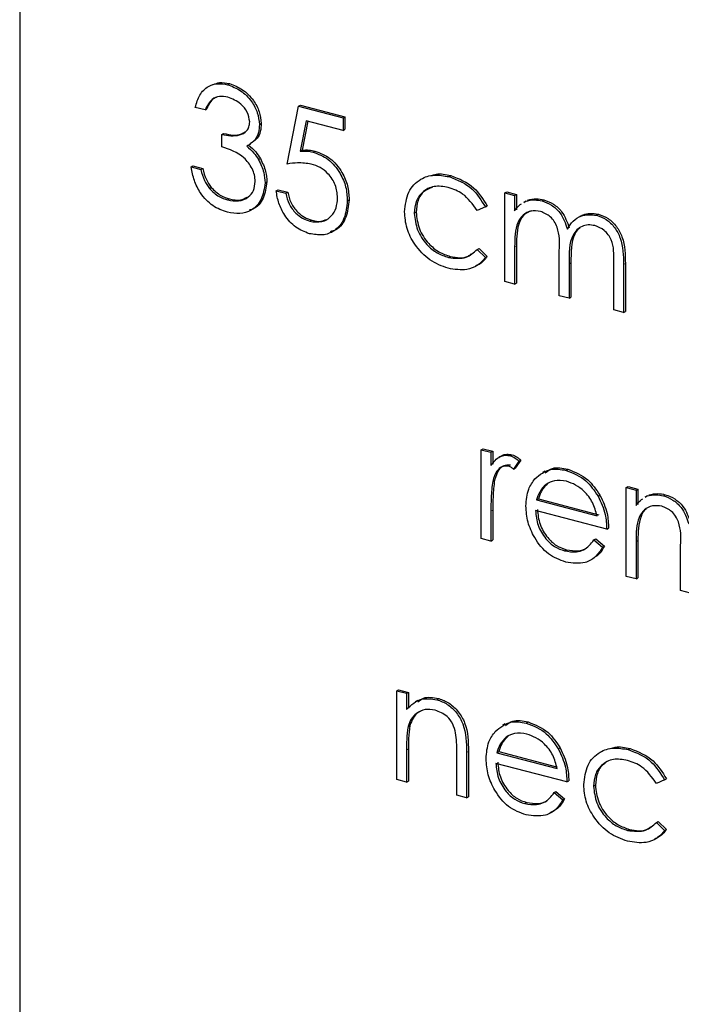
# Model space of a CAD drawing. Header units: millimetres. Extents: x 0 to 2100, y 0 to 1485.
# Tile 33 of 44: x 1700 to 1710, y 1167 to 1182. Entities that reach past the tile are written whole.
import ezdxf

# ---------------------------------------------------------------- set-up
doc = ezdxf.new("R2010")
doc.units = ezdxf.units.MM
doc.header["$LTSCALE"] = 5

msp = doc.modelspace()

# ---------------------------------------------------------------- linework, layer by layer
at = {"color": 7, "linetype": 'Continuous', "lineweight": 25}
for p, q in [((1699.905, 1206.972), (1699.904, 1161.731)), ((1703.066, 1180.583), (1703.094, 1180.599)), ((1702.722, 1180.199), (1702.573, 1180.238)), ((1702.722, 1180.199), (1702.75, 1180.215)), ((1703.973, 1179.376), (1704.143, 1180.255)), ((1704.143, 1180.255), (1704.171, 1180.27)), ((1704.143, 1180.255), (1704.822, 1180.077)), ((1704.171, 1180.27), (1704.85, 1180.093)), ((1704.822, 1180.077), (1704.85, 1180.093)), ((1704.822, 1180.077), (1704.822, 1179.888)), ((1704.85, 1180.093), (1704.85, 1179.904)), ((1703.549, 1179.977), (1703.577, 1179.993)), ((1704.259, 1180.035), (1704.17, 1179.572)), ((1704.283, 1180.029), (1704.198, 1179.588)), ((1704.822, 1179.888), (1704.259, 1180.035)), ((1704.822, 1179.888), (1704.85, 1179.904)), ((1702.976, 1179.825), (1703.005, 1179.841)), ((1702.976, 1179.636), (1702.976, 1179.825)), ((1703.385, 1179.663), (1703.42, 1179.682)), ((1703.535, 1179.443), (1703.563, 1179.459)), ((1704.17, 1179.572), (1704.198, 1179.588)), ((1704.365, 1179.557), (1704.393, 1179.573)), ((1702.51, 1179.331), (1702.538, 1179.347)), ((1702.51, 1179.331), (1702.658, 1179.293)), ((1702.538, 1179.347), (1702.686, 1179.308)), ((1702.658, 1179.293), (1702.686, 1179.308)), ((1706.432, 1179.184), (1706.46, 1179.2)), ((1702.788, 1179.004), (1702.816, 1179.019)), ((1703.634, 1179.089), (1703.662, 1179.105)), ((1703.064, 1178.832), (1703.092, 1178.847)), ((1703.804, 1178.97), (1703.832, 1178.986)), ((1703.804, 1178.97), (1703.952, 1178.931)), ((1703.832, 1178.986), (1703.98, 1178.947)), ((1703.952, 1178.931), (1703.98, 1178.947)), ((1707.282, 1178.938), (1707.31, 1178.954)), ((1707.282, 1178.938), (1707.43, 1178.899)), ((1707.282, 1177.589), (1707.282, 1178.938)), ((1707.31, 1178.954), (1707.458, 1178.915)), ((1707.43, 1178.899), (1707.458, 1178.915)), ((1707.43, 1178.899), (1707.43, 1178.665)), ((1707.458, 1178.915), (1707.458, 1178.681)), ((1704.885, 1178.818), (1704.913, 1178.833)), ((1706.985, 1178.723), (1706.861, 1178.669)), ((1706.985, 1178.723), (1707.013, 1178.739)), ((1707.599, 1178.813), (1707.564, 1178.793)), ((1707.569, 1178.792), (1707.598, 1178.811)), ((1707.847, 1178.814), (1707.875, 1178.83)), ((1705.903, 1178.627), (1705.931, 1178.643)), ((1708.429, 1178.584), (1708.394, 1178.564)), ((1708.675, 1178.598), (1708.703, 1178.614)), ((1704.317, 1178.505), (1704.345, 1178.52)), ((1707.43, 1178.118), (1707.43, 1177.55)), ((1707.458, 1178.134), (1707.458, 1177.566)), ((1706.422, 1177.955), (1706.45, 1177.971)), ((1706.861, 1178.077), (1706.889, 1178.093)), ((1706.861, 1178.077), (1706.985, 1177.954)), ((1706.889, 1178.093), (1707.013, 1177.97)), ((1706.985, 1177.954), (1707.013, 1177.97)), ((1708.109, 1177.373), (1708.109, 1178.059)), ((1708.257, 1177.859), (1708.257, 1177.334)), ((1708.286, 1177.875), (1708.286, 1177.35)), ((1708.936, 1177.157), (1708.936, 1177.889)), ((1709.085, 1177.849), (1709.085, 1177.118)), ((1709.113, 1177.865), (1709.113, 1177.134)), ((1707.43, 1177.55), (1707.282, 1177.589)), ((1707.43, 1177.55), (1707.458, 1177.566)), ((1708.257, 1177.334), (1708.109, 1177.373)), ((1708.257, 1177.334), (1708.286, 1177.35)), ((1709.085, 1177.118), (1708.936, 1177.157)), ((1709.085, 1177.118), (1709.113, 1177.134)), ((1706.921, 1175.031), (1706.949, 1175.047)), ((1706.921, 1175.031), (1707.07, 1174.993)), ((1706.921, 1173.682), (1706.921, 1175.031)), ((1706.949, 1175.047), (1707.098, 1175.008)), ((1707.07, 1174.993), (1707.098, 1175.008)), ((1707.07, 1174.993), (1707.07, 1174.794)), ((1707.098, 1175.008), (1707.098, 1174.81)), ((1707.365, 1174.939), (1707.393, 1174.955)), ((1707.224, 1174.936), (1707.189, 1174.916)), ((1707.494, 1174.859), (1707.412, 1174.737)), ((1707.522, 1174.875), (1707.44, 1174.753)), ((1707.494, 1174.859), (1707.522, 1174.875)), ((1707.412, 1174.737), (1707.44, 1174.753)), ((1707.887, 1174.705), (1707.851, 1174.685)), ((1708.212, 1174.718), (1708.24, 1174.734)), ((1707.096, 1174.553), (1707.124, 1174.569)), ((1707.908, 1174.505), (1707.936, 1174.521)), ((1709.127, 1174.456), (1709.155, 1174.472)), ((1709.127, 1174.456), (1709.275, 1174.417)), ((1709.127, 1173.106), (1709.127, 1174.456)), ((1709.155, 1174.472), (1709.304, 1174.433)), ((1709.275, 1174.417), (1709.304, 1174.433)), ((1709.275, 1174.417), (1709.275, 1174.182)), ((1709.304, 1174.433), (1709.304, 1174.198)), ((1707.764, 1174.267), (1707.792, 1174.283)), ((1707.764, 1174.267), (1708.682, 1174.027)), ((1707.792, 1174.283), (1708.71, 1174.043)), ((1708.698, 1174.326), (1708.727, 1174.341)), ((1709.444, 1174.33), (1709.409, 1174.31)), ((1709.414, 1174.31), (1709.443, 1174.328)), ((1709.692, 1174.332), (1709.72, 1174.348)), ((1707.07, 1174.097), (1707.07, 1173.643)), ((1707.098, 1174.113), (1707.098, 1173.659)), ((1708.83, 1173.823), (1707.748, 1174.105)), ((1708.83, 1173.823), (1708.858, 1173.839)), ((1707.07, 1173.643), (1706.921, 1173.682)), ((1707.07, 1173.643), (1707.098, 1173.659)), ((1708.635, 1173.661), (1708.663, 1173.677)), ((1708.635, 1173.661), (1708.766, 1173.549)), ((1708.663, 1173.677), (1708.794, 1173.565)), ((1709.275, 1173.635), (1709.275, 1173.067)), ((1709.304, 1173.651), (1709.304, 1173.083)), ((1708.189, 1173.493), (1708.218, 1173.509)), ((1708.766, 1173.549), (1708.794, 1173.565)), ((1709.954, 1172.89), (1709.954, 1173.577)), ((1709.275, 1173.067), (1709.127, 1173.106)), ((1709.275, 1173.067), (1709.304, 1173.083)), ((1710.103, 1172.852), (1709.954, 1172.89)), ((1705.638, 1171.365), (1705.666, 1171.381)), ((1705.638, 1171.365), (1705.786, 1171.327)), ((1705.638, 1170.016), (1705.638, 1171.365)), ((1705.666, 1171.381), (1705.815, 1171.342)), ((1705.786, 1171.327), (1705.815, 1171.342)), ((1705.786, 1171.327), (1705.786, 1171.083)), ((1705.815, 1171.342), (1705.815, 1171.099)), ((1705.951, 1171.217), (1705.916, 1171.197)), ((1706.246, 1171.23), (1706.275, 1171.246)), ((1705.809, 1170.821), (1705.837, 1170.837)), ((1707.282, 1170.862), (1707.247, 1170.842)), ((1707.607, 1170.875), (1707.635, 1170.891)), ((1707.303, 1170.662), (1707.331, 1170.678)), ((1705.786, 1170.465), (1705.786, 1169.977)), ((1705.815, 1170.481), (1705.815, 1169.993)), ((1708.094, 1170.482), (1708.122, 1170.498)), ((1709.157, 1170.471), (1709.185, 1170.487)), ((1706.55, 1169.778), (1706.55, 1170.413)), ((1706.698, 1170.428), (1706.698, 1169.739)), ((1706.727, 1170.444), (1706.727, 1169.755)), ((1707.159, 1170.424), (1707.188, 1170.44)), ((1707.159, 1170.424), (1708.077, 1170.184)), ((1707.188, 1170.44), (1708.068, 1170.21)), ((1708.225, 1169.98), (1707.144, 1170.262)), ((1705.786, 1169.977), (1705.638, 1170.016)), ((1709.71, 1170.01), (1709.738, 1170.026)), ((1705.786, 1169.977), (1705.815, 1169.993)), ((1708.225, 1169.98), (1708.254, 1169.996)), ((1708.628, 1169.914), (1708.657, 1169.93)), ((1709.71, 1170.01), (1709.586, 1169.956)), ((1706.698, 1169.739), (1706.55, 1169.778)), ((1706.698, 1169.739), (1706.727, 1169.755)), ((1708.03, 1169.818), (1708.058, 1169.834)), ((1708.03, 1169.818), (1708.162, 1169.706)), ((1708.058, 1169.834), (1708.19, 1169.722)), ((1708.162, 1169.706), (1708.19, 1169.722)), ((1707.585, 1169.65), (1707.613, 1169.666)), ((1709.586, 1169.364), (1709.614, 1169.38)), ((1709.586, 1169.364), (1709.71, 1169.241)), ((1709.614, 1169.38), (1709.738, 1169.257)), ((1709.147, 1169.242), (1709.175, 1169.258)), ((1709.71, 1169.241), (1709.738, 1169.257))]:
    msp.add_line(p, q, dxfattribs=at)
at = {"color": 8, "linetype": 'Continuous', "lineweight": 18}
for p, q in [((1707.43, 1178.118), (1707.458, 1178.134)), ((1708.257, 1177.859), (1708.286, 1177.875)), ((1709.085, 1177.849), (1709.113, 1177.865)), ((1707.07, 1174.097), (1707.098, 1174.113)), ((1709.275, 1173.635), (1709.304, 1173.651)), ((1705.786, 1170.465), (1705.815, 1170.481)), ((1706.698, 1170.428), (1706.727, 1170.444))]:
    msp.add_line(p, q, dxfattribs=at)
at = {"color": 7, "linetype": 'Continuous', "lineweight": 25}
for points, knots in [([(1702.573, 1180.238), (1702.593, 1180.304), (1702.631, 1180.436), (1702.757, 1180.56), (1702.91, 1180.61), (1703.014, 1180.592), (1703.066, 1180.583)], [0, 0, 0, 0, 0.280288, 0.55968, 0.779747, 1, 1, 1, 1]), ([(1702.85, 1180.586), (1702.879, 1180.598), (1702.954, 1180.627), (1703.041, 1180.61), (1703.094, 1180.599)], [0, 0, 0, 0, 0.39724, 1, 1, 1, 1]), ([(1703.066, 1180.583), (1703.133, 1180.557), (1703.267, 1180.506), (1703.427, 1180.346), (1703.529, 1180.158), (1703.542, 1180.038), (1703.549, 1179.977)], [0, 0, 0, 0, 0.280085, 0.559868, 0.780099, 1, 1, 1, 1]), ([(1703.094, 1180.599), (1703.161, 1180.573), (1703.295, 1180.522), (1703.455, 1180.362), (1703.557, 1180.174), (1703.57, 1180.053), (1703.577, 1179.993)], [0, 0, 0, 0, 0.280085, 0.559868, 0.780099, 1, 1, 1, 1]), ([(1703.068, 1180.393), (1703.025, 1180.4), (1702.939, 1180.415), (1702.802, 1180.359), (1702.752, 1180.26), (1702.722, 1180.199)], [0, 0, 0, 0, 0.280636, 0.560364, 1, 1, 1, 1]), ([(1702.889, 1180.387), (1702.879, 1180.383), (1702.81, 1180.358), (1702.778, 1180.281), (1702.75, 1180.215)], [0, 0, 0, 0, 0.1464685, 1, 1, 1, 1]), ([(1703.401, 1180.017), (1703.392, 1180.067), (1703.375, 1180.169), (1703.249, 1180.321), (1703.136, 1180.366), (1703.068, 1180.393)], [0, 0, 0, 0, 0.278859, 0.560074, 1, 1, 1, 1]), ([(1702.976, 1179.825), (1703.07, 1179.81), (1703.21, 1179.788), (1703.347, 1179.861), (1703.394, 1179.94), (1703.398, 1179.991), (1703.401, 1180.017)], [0, 0, 0, 0, 0.499418, 0.749016, 0.874544, 1, 1, 1, 1]), ([(1703.549, 1179.977), (1703.546, 1179.935), (1703.541, 1179.851), (1703.481, 1179.725), (1703.403, 1179.677), (1703.356, 1179.648)], [0, 0, 0, 0, 0.280508, 0.560792, 1, 1, 1, 1]), ([(1703.577, 1179.993), (1703.574, 1179.951), (1703.569, 1179.867), (1703.516, 1179.752), (1703.449, 1179.71), (1703.412, 1179.686)], [0, 0, 0, 0, 0.310276, 0.620305, 1, 1, 1, 1]), ([(1703.005, 1179.841), (1703.101, 1179.82), (1703.223, 1179.795), (1703.311, 1179.855), (1703.329, 1179.867)], [0, 0, 0, 0, 0.800915, 1, 1, 1, 1]), ([(1703.485, 1179.112), (1703.483, 1179.145), (1703.478, 1179.211), (1703.427, 1179.341), (1703.273, 1179.54), (1703.095, 1179.597), (1702.976, 1179.636)], [0, 0, 0, 0, 0.125587, 0.251191, 0.500605, 1, 1, 1, 1]), ([(1703.356, 1179.648), (1703.394, 1179.615), (1703.463, 1179.557), (1703.513, 1179.478), (1703.535, 1179.443)], [0, 0, 0, 0, 0.559795, 1, 1, 1, 1]), ([(1703.384, 1179.664), (1703.423, 1179.631), (1703.491, 1179.573), (1703.541, 1179.494), (1703.563, 1179.459)], [0, 0, 0, 0, 0.559795, 1, 1, 1, 1]), ([(1703.563, 1179.459), (1703.595, 1179.394), (1703.652, 1179.279), (1703.659, 1179.158), (1703.662, 1179.105)], [0, 0, 0, 0, 0.559419, 1, 1, 1, 1]), ([(1704.17, 1179.572), (1704.206, 1179.574), (1704.269, 1179.577), (1704.336, 1179.563), (1704.365, 1179.557)], [0, 0, 0, 0, 0.560064, 1, 1, 1, 1]), ([(1704.198, 1179.588), (1704.234, 1179.59), (1704.298, 1179.593), (1704.364, 1179.579), (1704.393, 1179.573)], [0, 0, 0, 0, 0.560064, 1, 1, 1, 1]), ([(1704.365, 1179.557), (1704.444, 1179.527), (1704.602, 1179.467), (1704.776, 1179.256), (1704.873, 1179.028), (1704.881, 1178.888), (1704.885, 1178.818)], [0, 0, 0, 0, 0.279688, 0.559025, 0.779292, 1, 1, 1, 1]), ([(1704.393, 1179.573), (1704.472, 1179.543), (1704.63, 1179.483), (1704.804, 1179.272), (1704.901, 1179.044), (1704.909, 1178.904), (1704.913, 1178.833)], [0, 0, 0, 0, 0.279688, 0.559025, 0.779292, 1, 1, 1, 1]), ([(1703.062, 1178.643), (1702.986, 1178.67), (1702.834, 1178.724), (1702.655, 1178.913), (1702.551, 1179.127), (1702.524, 1179.263), (1702.51, 1179.331)], [0, 0, 0, 0, 0.279886, 0.558979, 0.779263, 1, 1, 1, 1]), ([(1702.686, 1179.308), (1702.702, 1179.251), (1702.729, 1179.148), (1702.789, 1179.059), (1702.816, 1179.019)], [0, 0, 0, 0, 0.5606944, 1, 1, 1, 1]), ([(1703.535, 1179.443), (1703.567, 1179.378), (1703.624, 1179.263), (1703.631, 1179.142), (1703.634, 1179.089)], [0, 0, 0, 0, 0.559419, 1, 1, 1, 1]), ([(1704.338, 1179.375), (1704.268, 1179.385), (1704.142, 1179.403), (1704.025, 1179.384), (1703.973, 1179.376)], [0, 0, 0, 0, 0.5594162, 1, 1, 1, 1]), ([(1704.737, 1178.863), (1704.731, 1178.929), (1704.718, 1179.06), (1704.607, 1179.227), (1704.472, 1179.331), (1704.383, 1179.36), (1704.338, 1179.375)], [0, 0, 0, 0, 0.279539, 0.558617, 0.779047, 1, 1, 1, 1]), ([(1702.658, 1179.293), (1702.673, 1179.235), (1702.7, 1179.132), (1702.761, 1179.043), (1702.788, 1179.004)], [0, 0, 0, 0, 0.5606944, 1, 1, 1, 1]), ([(1705.755, 1178.651), (1705.768, 1178.755), (1705.794, 1178.965), (1705.979, 1179.153), (1706.203, 1179.224), (1706.355, 1179.197), (1706.432, 1179.184)], [0, 0, 0, 0, 0.279381, 0.558782, 0.779281, 1, 1, 1, 1]), ([(1706.162, 1179.2), (1706.186, 1179.209), (1706.277, 1179.242), (1706.382, 1179.217), (1706.46, 1179.2)], [0, 0, 0, 0, 0.26403, 1, 1, 1, 1]), ([(1706.432, 1179.184), (1706.557, 1179.136), (1706.78, 1179.05), (1706.922, 1178.823), (1706.985, 1178.723)], [0, 0, 0, 0, 0.560655, 1, 1, 1, 1]), ([(1706.46, 1179.2), (1706.585, 1179.152), (1706.808, 1179.066), (1706.95, 1178.839), (1707.013, 1178.739)], [0, 0, 0, 0, 0.560655, 1, 1, 1, 1]), ([(1702.788, 1179.004), (1702.835, 1178.958), (1702.92, 1178.876), (1703.02, 1178.845), (1703.064, 1178.832)], [0, 0, 0, 0, 0.558748, 1, 1, 1, 1]), ([(1702.816, 1179.019), (1702.864, 1178.974), (1702.949, 1178.892), (1703.048, 1178.861), (1703.092, 1178.847)], [0, 0, 0, 0, 0.558748, 1, 1, 1, 1]), ([(1703.634, 1179.089), (1703.622, 1179.002), (1703.598, 1178.827), (1703.443, 1178.668), (1703.254, 1178.609), (1703.126, 1178.632), (1703.062, 1178.643)], [0, 0, 0, 0, 0.279304, 0.558838, 0.779277, 1, 1, 1, 1]), ([(1703.064, 1178.832), (1703.122, 1178.821), (1703.236, 1178.799), (1703.375, 1178.859), (1703.469, 1178.966), (1703.48, 1179.064), (1703.485, 1179.112)], [0, 0, 0, 0, 0.280599, 0.560151, 0.780303, 1, 1, 1, 1]), ([(1703.662, 1179.105), (1703.65, 1179.019), (1703.625, 1178.847), (1703.505, 1178.702), (1703.412, 1178.679), (1703.392, 1178.674)], [0, 0, 0, 0, 0.441153, 0.88267, 1, 1, 1, 1]), ([(1706.421, 1179.021), (1706.347, 1179.033), (1706.2, 1179.056), (1706.029, 1178.964), (1705.92, 1178.816), (1705.909, 1178.69), (1705.903, 1178.627)], [0, 0, 0, 0, 0.280136, 0.559769, 0.77989, 1, 1, 1, 1]), ([(1706.176, 1179.02), (1706.133, 1179.004), (1706.041, 1178.968), (1705.949, 1178.83), (1705.937, 1178.705), (1705.931, 1178.643)], [0, 0, 0, 0, 0.29987, 0.649945, 1, 1, 1, 1]), ([(1706.861, 1178.669), (1706.792, 1178.764), (1706.669, 1178.934), (1706.497, 1178.994), (1706.421, 1179.021)], [0, 0, 0, 0, 0.558451, 1, 1, 1, 1]), ([(1703.092, 1178.847), (1703.151, 1178.835), (1703.251, 1178.813), (1703.331, 1178.856), (1703.365, 1178.874)], [0, 0, 0, 0, 0.582608, 1, 1, 1, 1]), ([(1704.308, 1178.317), (1704.237, 1178.344), (1704.096, 1178.397), (1703.935, 1178.58), (1703.836, 1178.779), (1703.814, 1178.906), (1703.804, 1178.97)], [0, 0, 0, 0, 0.2796245, 0.5590192, 0.7793803, 1, 1, 1, 1]), ([(1703.952, 1178.931), (1703.965, 1178.876), (1703.99, 1178.765), (1704.091, 1178.633), (1704.204, 1178.545), (1704.279, 1178.518), (1704.317, 1178.505)], [0, 0, 0, 0, 0.28005, 0.559166, 0.779583, 1, 1, 1, 1]), ([(1703.98, 1178.947), (1703.993, 1178.892), (1704.018, 1178.781), (1704.12, 1178.649), (1704.232, 1178.561), (1704.307, 1178.534), (1704.345, 1178.52)], [0, 0, 0, 0, 0.28005, 0.559166, 0.779583, 1, 1, 1, 1]), ([(1704.317, 1178.505), (1704.379, 1178.497), (1704.503, 1178.48), (1704.641, 1178.571), (1704.725, 1178.703), (1704.733, 1178.81), (1704.737, 1178.863)], [0, 0, 0, 0, 0.279617, 0.559357, 0.779559, 1, 1, 1, 1]), ([(1707.626, 1178.827), (1707.671, 1178.837), (1707.75, 1178.855), (1707.837, 1178.838), (1707.875, 1178.83)], [0, 0, 0, 0, 0.5597433, 1, 1, 1, 1]), ([(1704.885, 1178.818), (1704.876, 1178.724), (1704.856, 1178.538), (1704.708, 1178.354), (1704.511, 1178.282), (1704.376, 1178.306), (1704.308, 1178.317)], [0, 0, 0, 0, 0.279864, 0.559271, 0.779424, 1, 1, 1, 1]), ([(1704.913, 1178.833), (1704.903, 1178.741), (1704.883, 1178.558), (1704.761, 1178.385), (1704.655, 1178.355), (1704.625, 1178.346)], [0, 0, 0, 0, 0.419131, 0.837577, 1, 1, 1, 1]), ([(1707.43, 1178.665), (1707.456, 1178.7), (1707.486, 1178.74), (1707.527, 1178.766), (1707.533, 1178.769)], [0, 0, 0, 0, 0.8585047, 1, 1, 1, 1]), ([(1707.598, 1178.811), (1707.643, 1178.821), (1707.722, 1178.84), (1707.809, 1178.822), (1707.847, 1178.814)], [0, 0, 0, 0, 0.5597433, 1, 1, 1, 1]), ([(1707.847, 1178.814), (1707.896, 1178.796), (1707.992, 1178.76), (1708.15, 1178.62), (1708.201, 1178.476), (1708.232, 1178.388)], [0, 0, 0, 0, 0.2808091, 0.5615074, 1, 1, 1, 1]), ([(1707.875, 1178.83), (1707.924, 1178.812), (1708.02, 1178.776), (1708.178, 1178.636), (1708.229, 1178.492), (1708.26, 1178.404)], [0, 0, 0, 0, 0.2808091, 0.5615074, 1, 1, 1, 1]), ([(1706.419, 1177.79), (1706.324, 1177.825), (1706.135, 1177.893), (1705.915, 1178.13), (1705.776, 1178.396), (1705.762, 1178.566), (1705.755, 1178.651)], [0, 0, 0, 0, 0.280077, 0.559647, 0.779819, 1, 1, 1, 1]), ([(1705.903, 1178.627), (1705.914, 1178.542), (1705.934, 1178.373), (1706.076, 1178.156), (1706.248, 1178.015), (1706.364, 1177.975), (1706.422, 1177.955)], [0, 0, 0, 0, 0.2793324, 0.5587781, 0.7792668, 1, 1, 1, 1]), ([(1705.931, 1178.643), (1705.942, 1178.558), (1705.963, 1178.388), (1706.104, 1178.172), (1706.276, 1178.031), (1706.392, 1177.991), (1706.45, 1177.971)], [0, 0, 0, 0, 0.2793324, 0.5587781, 0.7792668, 1, 1, 1, 1]), ([(1707.821, 1178.655), (1707.773, 1178.661), (1707.675, 1178.673), (1707.552, 1178.607), (1707.433, 1178.436), (1707.431, 1178.249), (1707.43, 1178.118)], [0, 0, 0, 0, 0.186544, 0.3733498, 0.5601303, 1, 1, 1, 1]), ([(1707.682, 1178.662), (1707.648, 1178.649), (1707.573, 1178.619), (1707.462, 1178.449), (1707.46, 1178.264), (1707.458, 1178.134)], [0, 0, 0, 0, 0.19026, 0.431612, 1, 1, 1, 1]), ([(1708.109, 1178.059), (1708.114, 1178.179), (1708.119, 1178.329), (1708.036, 1178.503), (1707.954, 1178.601), (1707.874, 1178.634), (1707.821, 1178.655)], [0, 0, 0, 0, 0.500537, 0.625897, 0.751368, 1, 1, 1, 1]), ([(1708.232, 1178.388), (1708.259, 1178.43), (1708.314, 1178.515), (1708.46, 1178.615), (1708.594, 1178.605), (1708.675, 1178.598)], [0, 0, 0, 0, 0.281263, 0.562094, 1, 1, 1, 1]), ([(1708.429, 1178.576), (1708.442, 1178.586), (1708.517, 1178.64), (1708.619, 1178.626), (1708.703, 1178.614)], [0, 0, 0, 0, 0.1763034, 1, 1, 1, 1]), ([(1708.675, 1178.598), (1708.726, 1178.58), (1708.826, 1178.544), (1708.956, 1178.416), (1709.081, 1178.177), (1709.083, 1177.984), (1709.085, 1177.849)], [0, 0, 0, 0, 0.1868853, 0.373579, 0.5602676, 1, 1, 1, 1]), ([(1708.703, 1178.614), (1708.754, 1178.596), (1708.854, 1178.559), (1708.984, 1178.432), (1709.109, 1178.193), (1709.111, 1178), (1709.113, 1177.865)], [0, 0, 0, 0, 0.1868853, 0.373579, 0.5602676, 1, 1, 1, 1]), ([(1704.345, 1178.52), (1704.41, 1178.506), (1704.487, 1178.49), (1704.543, 1178.527), (1704.552, 1178.533)], [0, 0, 0, 0, 0.8403149, 1, 1, 1, 1]), ([(1708.65, 1178.439), (1708.615, 1178.445), (1708.546, 1178.457), (1708.452, 1178.431), (1708.372, 1178.379), (1708.255, 1178.216), (1708.256, 1178.018), (1708.257, 1177.859)], [0, 0, 0, 0, 0.125317, 0.250662, 0.376086, 0.501515, 1, 1, 1, 1]), ([(1708.419, 1178.4), (1708.414, 1178.397), (1708.382, 1178.376), (1708.288, 1178.225), (1708.286, 1178.031), (1708.286, 1177.875)], [0, 0, 0, 0, 0.037539, 0.231027, 1, 1, 1, 1]), ([(1708.936, 1177.889), (1708.94, 1178.003), (1708.944, 1178.145), (1708.855, 1178.304), (1708.774, 1178.391), (1708.699, 1178.42), (1708.65, 1178.439)], [0, 0, 0, 0, 0.499445, 0.624933, 0.750561, 1, 1, 1, 1]), ([(1706.985, 1177.954), (1706.947, 1177.91), (1706.87, 1177.823), (1706.674, 1177.75), (1706.516, 1177.775), (1706.419, 1177.79)], [0, 0, 0, 0, 0.2801965, 0.5605882, 1, 1, 1, 1]), ([(1706.422, 1177.955), (1706.518, 1177.943), (1706.69, 1177.922), (1706.808, 1178.03), (1706.861, 1178.077)], [0, 0, 0, 0, 0.558788, 1, 1, 1, 1]), ([(1706.45, 1177.971), (1706.548, 1177.953), (1706.67, 1177.93), (1706.754, 1177.997), (1706.77, 1178.01)], [0, 0, 0, 0, 0.814137, 1, 1, 1, 1]), ([(1707.013, 1177.97), (1706.976, 1177.923), (1706.926, 1177.859), (1706.852, 1177.834), (1706.832, 1177.828)], [0, 0, 0, 0, 0.732799, 1, 1, 1, 1]), ([(1707.224, 1174.93), (1707.229, 1174.934), (1707.251, 1174.957), (1707.312, 1174.966), (1707.366, 1174.959), (1707.393, 1174.955)], [0, 0, 0, 0, 0.11151, 0.555931, 1, 1, 1, 1]), ([(1707.393, 1174.955), (1707.418, 1174.945), (1707.464, 1174.927), (1707.504, 1174.891), (1707.522, 1174.875)], [0, 0, 0, 0, 0.559243, 1, 1, 1, 1]), ([(1707.07, 1174.794), (1707.111, 1174.846), (1707.169, 1174.92), (1707.283, 1174.952), (1707.337, 1174.944), (1707.365, 1174.939)], [0, 0, 0, 0, 0.558788, 0.779481, 1, 1, 1, 1]), ([(1707.365, 1174.939), (1707.39, 1174.929), (1707.436, 1174.911), (1707.476, 1174.875), (1707.494, 1174.859)], [0, 0, 0, 0, 0.559243, 1, 1, 1, 1]), ([(1707.336, 1174.781), (1707.302, 1174.782), (1707.231, 1174.783), (1707.141, 1174.698), (1707.113, 1174.608), (1707.096, 1174.553)], [0, 0, 0, 0, 0.278336, 0.558768, 1, 1, 1, 1]), ([(1707.365, 1174.797), (1707.33, 1174.797), (1707.259, 1174.799), (1707.169, 1174.714), (1707.141, 1174.624), (1707.124, 1174.569)], [0, 0, 0, 0, 0.278336, 0.558768, 1, 1, 1, 1]), ([(1707.412, 1174.737), (1707.399, 1174.748), (1707.375, 1174.766), (1707.348, 1174.777), (1707.336, 1174.781)], [0, 0, 0, 0, 0.560396, 1, 1, 1, 1]), ([(1707.739, 1174.59), (1707.813, 1174.652), (1707.946, 1174.763), (1708.13, 1174.732), (1708.212, 1174.718)], [0, 0, 0, 0, 0.558577, 1, 1, 1, 1]), ([(1707.895, 1174.682), (1707.931, 1174.709), (1708.026, 1174.78), (1708.157, 1174.752), (1708.24, 1174.734)], [0, 0, 0, 0, 0.369312, 1, 1, 1, 1]), ([(1708.212, 1174.718), (1708.319, 1174.676), (1708.511, 1174.601), (1708.641, 1174.41), (1708.698, 1174.326)], [0, 0, 0, 0, 0.558919, 1, 1, 1, 1]), ([(1708.24, 1174.734), (1708.347, 1174.692), (1708.539, 1174.617), (1708.669, 1174.426), (1708.727, 1174.341)], [0, 0, 0, 0, 0.558919, 1, 1, 1, 1]), ([(1707.096, 1174.553), (1707.086, 1174.469), (1707.069, 1174.32), (1707.069, 1174.165), (1707.07, 1174.097)], [0, 0, 0, 0, 0.559636, 1, 1, 1, 1]), ([(1707.124, 1174.569), (1707.115, 1174.485), (1707.097, 1174.336), (1707.098, 1174.181), (1707.098, 1174.113)], [0, 0, 0, 0, 0.559636, 1, 1, 1, 1]), ([(1707.6, 1174.176), (1707.607, 1174.266), (1707.62, 1174.426), (1707.703, 1174.54), (1707.739, 1174.59)], [0, 0, 0, 0, 0.559427, 1, 1, 1, 1]), ([(1707.908, 1174.505), (1707.872, 1174.469), (1707.807, 1174.404), (1707.777, 1174.309), (1707.764, 1174.267)], [0, 0, 0, 0, 0.558795, 1, 1, 1, 1]), ([(1707.936, 1174.521), (1707.9, 1174.485), (1707.835, 1174.42), (1707.805, 1174.325), (1707.792, 1174.283)], [0, 0, 0, 0, 0.558795, 1, 1, 1, 1]), ([(1708.219, 1174.551), (1708.155, 1174.561), (1708.04, 1174.58), (1707.948, 1174.528), (1707.908, 1174.505)], [0, 0, 0, 0, 0.559458, 1, 1, 1, 1]), ([(1708.682, 1174.027), (1708.663, 1174.096), (1708.627, 1174.233), (1708.5, 1174.395), (1708.359, 1174.502), (1708.266, 1174.534), (1708.219, 1174.551)], [0, 0, 0, 0, 0.280138, 0.559194, 0.779598, 1, 1, 1, 1]), ([(1709.471, 1174.344), (1709.516, 1174.355), (1709.596, 1174.373), (1709.682, 1174.355), (1709.72, 1174.348)], [0, 0, 0, 0, 0.559743, 1, 1, 1, 1]), ([(1708.698, 1174.326), (1708.742, 1174.233), (1708.819, 1174.068), (1708.827, 1173.898), (1708.83, 1173.823)], [0, 0, 0, 0, 0.558897, 1, 1, 1, 1]), ([(1708.727, 1174.341), (1708.77, 1174.249), (1708.847, 1174.084), (1708.855, 1173.914), (1708.858, 1173.839)], [0, 0, 0, 0, 0.558897, 1, 1, 1, 1]), ([(1709.275, 1174.182), (1709.301, 1174.217), (1709.331, 1174.258), (1709.372, 1174.283), (1709.378, 1174.287)], [0, 0, 0, 0, 0.858505, 1, 1, 1, 1]), ([(1709.443, 1174.328), (1709.488, 1174.339), (1709.567, 1174.357), (1709.654, 1174.339), (1709.692, 1174.332)], [0, 0, 0, 0, 0.559743, 1, 1, 1, 1]), ([(1709.692, 1174.332), (1709.741, 1174.314), (1709.837, 1174.277), (1709.995, 1174.137), (1710.046, 1173.993), (1710.077, 1173.905)], [0, 0, 0, 0, 0.280809, 0.561507, 1, 1, 1, 1]), ([(1709.72, 1174.348), (1709.769, 1174.33), (1709.865, 1174.293), (1710.023, 1174.153), (1710.074, 1174.009), (1710.105, 1173.921)], [0, 0, 0, 0, 0.280809, 0.561507, 1, 1, 1, 1]), ([(1708.208, 1173.322), (1708.116, 1173.356), (1707.932, 1173.422), (1707.735, 1173.671), (1707.62, 1173.931), (1707.607, 1174.094), (1707.6, 1174.176)], [0, 0, 0, 0, 0.279885, 0.558859, 0.779462, 1, 1, 1, 1]), ([(1707.748, 1174.105), (1707.756, 1174.03), (1707.771, 1173.88), (1707.888, 1173.684), (1708.035, 1173.547), (1708.138, 1173.511), (1708.189, 1173.493)], [0, 0, 0, 0, 0.279963, 0.559359, 0.779526, 1, 1, 1, 1]), ([(1707.776, 1174.121), (1707.784, 1174.046), (1707.799, 1173.896), (1707.916, 1173.7), (1708.063, 1173.563), (1708.166, 1173.527), (1708.218, 1173.509)], [0, 0, 0, 0, 0.279963, 0.559359, 0.779526, 1, 1, 1, 1]), ([(1709.666, 1174.173), (1709.618, 1174.179), (1709.52, 1174.19), (1709.398, 1174.124), (1709.278, 1173.954), (1709.277, 1173.767), (1709.275, 1173.635)], [0, 0, 0, 0, 0.186544, 0.3733498, 0.5601303, 1, 1, 1, 1]), ([(1709.435, 1174.133), (1709.434, 1174.132), (1709.393, 1174.112), (1709.312, 1173.959), (1709.307, 1173.778), (1709.304, 1173.651)], [0, 0, 0, 0, 0.006611, 0.302702, 1, 1, 1, 1]), ([(1709.954, 1173.577), (1709.959, 1173.697), (1709.964, 1173.847), (1709.881, 1174.021), (1709.799, 1174.119), (1709.719, 1174.151), (1709.666, 1174.173)], [0, 0, 0, 0, 0.500537, 0.625897, 0.751368, 1, 1, 1, 1]), ([(1708.189, 1173.493), (1708.25, 1173.484), (1708.351, 1173.468), (1708.479, 1173.503), (1708.567, 1173.57), (1708.612, 1173.63), (1708.635, 1173.661)], [0, 0, 0, 0, 0.339465, 0.559626, 0.779498, 1, 1, 1, 1]), ([(1708.766, 1173.549), (1708.733, 1173.497), (1708.665, 1173.392), (1708.475, 1173.285), (1708.309, 1173.308), (1708.208, 1173.322)], [0, 0, 0, 0, 0.280919, 0.5614069, 1, 1, 1, 1]), ([(1708.218, 1173.509), (1708.278, 1173.501), (1708.377, 1173.487), (1708.481, 1173.507), (1708.516, 1173.534), (1708.523, 1173.539)], [0, 0, 0, 0, 0.558977, 0.921502, 1, 1, 1, 1]), ([(1708.794, 1173.565), (1708.763, 1173.508), (1708.726, 1173.439), (1708.661, 1173.406), (1708.649, 1173.4)], [0, 0, 0, 0, 0.818351, 1, 1, 1, 1]), ([(1705.786, 1171.083), (1705.857, 1171.15), (1705.983, 1171.268), (1706.166, 1171.242), (1706.246, 1171.23)], [0, 0, 0, 0, 0.559141, 1, 1, 1, 1]), ([(1705.959, 1171.196), (1705.986, 1171.218), (1706.071, 1171.288), (1706.192, 1171.263), (1706.275, 1171.246)], [0, 0, 0, 0, 0.318339, 1, 1, 1, 1]), ([(1706.246, 1171.23), (1706.301, 1171.211), (1706.409, 1171.172), (1706.551, 1171.038), (1706.696, 1170.784), (1706.697, 1170.575), (1706.698, 1170.428)], [0, 0, 0, 0, 0.187021, 0.37389, 0.56061, 1, 1, 1, 1]), ([(1706.275, 1171.246), (1706.329, 1171.227), (1706.437, 1171.188), (1706.579, 1171.053), (1706.724, 1170.8), (1706.725, 1170.591), (1706.727, 1170.444)], [0, 0, 0, 0, 0.187021, 0.37389, 0.56061, 1, 1, 1, 1]), ([(1706.221, 1171.071), (1706.168, 1171.079), (1706.063, 1171.094), (1705.94, 1171.031), (1705.851, 1170.941), (1705.823, 1170.861), (1705.809, 1170.821)], [0, 0, 0, 0, 0.279553, 0.559373, 0.779703, 1, 1, 1, 1]), ([(1706.532, 1170.724), (1706.521, 1170.77), (1706.497, 1170.862), (1706.389, 1171.008), (1706.285, 1171.047), (1706.221, 1171.071)], [0, 0, 0, 0, 0.281192, 0.561331, 1, 1, 1, 1]), ([(1706.005, 1171.054), (1705.991, 1171.048), (1705.942, 1171.029), (1705.88, 1170.955), (1705.852, 1170.876), (1705.837, 1170.837)], [0, 0, 0, 0, 0.16576, 0.582911, 1, 1, 1, 1]), ([(1707.291, 1170.839), (1707.326, 1170.865), (1707.421, 1170.937), (1707.553, 1170.909), (1707.635, 1170.891)], [0, 0, 0, 0, 0.3693123, 1, 1, 1, 1]), ([(1705.809, 1170.821), (1705.801, 1170.756), (1705.786, 1170.64), (1705.786, 1170.518), (1705.786, 1170.465)], [0, 0, 0, 0, 0.559658, 1, 1, 1, 1]), ([(1705.837, 1170.837), (1705.829, 1170.772), (1705.814, 1170.656), (1705.815, 1170.534), (1705.815, 1170.481)], [0, 0, 0, 0, 0.559658, 1, 1, 1, 1]), ([(1707.135, 1170.747), (1707.209, 1170.809), (1707.342, 1170.92), (1707.526, 1170.889), (1707.607, 1170.875)], [0, 0, 0, 0, 0.558577, 1, 1, 1, 1]), ([(1707.607, 1170.875), (1707.715, 1170.833), (1707.907, 1170.758), (1708.037, 1170.567), (1708.094, 1170.482)], [0, 0, 0, 0, 0.558919, 1, 1, 1, 1]), ([(1707.635, 1170.891), (1707.743, 1170.849), (1707.935, 1170.774), (1708.065, 1170.583), (1708.122, 1170.498)], [0, 0, 0, 0, 0.558919, 1, 1, 1, 1]), ([(1706.55, 1170.413), (1706.55, 1170.47), (1706.551, 1170.573), (1706.538, 1170.678), (1706.532, 1170.724)], [0, 0, 0, 0, 0.5602545, 1, 1, 1, 1]), ([(1706.995, 1170.333), (1707.003, 1170.422), (1707.016, 1170.583), (1707.098, 1170.697), (1707.135, 1170.747)], [0, 0, 0, 0, 0.559427, 1, 1, 1, 1]), ([(1707.303, 1170.662), (1707.267, 1170.626), (1707.203, 1170.561), (1707.173, 1170.466), (1707.159, 1170.424)], [0, 0, 0, 0, 0.558795, 1, 1, 1, 1]), ([(1707.331, 1170.678), (1707.295, 1170.642), (1707.231, 1170.577), (1707.201, 1170.482), (1707.188, 1170.44)], [0, 0, 0, 0, 0.558795, 1, 1, 1, 1]), ([(1707.615, 1170.707), (1707.551, 1170.718), (1707.436, 1170.737), (1707.344, 1170.685), (1707.303, 1170.662)], [0, 0, 0, 0, 0.559458, 1, 1, 1, 1]), ([(1708.077, 1170.184), (1708.059, 1170.253), (1708.023, 1170.39), (1707.896, 1170.552), (1707.755, 1170.658), (1707.661, 1170.691), (1707.615, 1170.707)], [0, 0, 0, 0, 0.280138, 0.559194, 0.779598, 1, 1, 1, 1]), ([(1708.094, 1170.482), (1708.137, 1170.39), (1708.214, 1170.225), (1708.222, 1170.055), (1708.225, 1169.98)], [0, 0, 0, 0, 0.558897, 1, 1, 1, 1]), ([(1708.122, 1170.498), (1708.165, 1170.406), (1708.242, 1170.241), (1708.25, 1170.071), (1708.254, 1169.996)], [0, 0, 0, 0, 0.558897, 1, 1, 1, 1]), ([(1708.48, 1169.938), (1708.493, 1170.042), (1708.519, 1170.252), (1708.704, 1170.44), (1708.928, 1170.511), (1709.081, 1170.484), (1709.157, 1170.471)], [0, 0, 0, 0, 0.2793814, 0.5587815, 0.7792808, 1, 1, 1, 1]), ([(1708.887, 1170.487), (1708.911, 1170.496), (1709.002, 1170.528), (1709.107, 1170.504), (1709.185, 1170.487)], [0, 0, 0, 0, 0.2640297, 1, 1, 1, 1]), ([(1709.157, 1170.471), (1709.282, 1170.423), (1709.505, 1170.337), (1709.648, 1170.11), (1709.71, 1170.01)], [0, 0, 0, 0, 0.560655, 1, 1, 1, 1]), ([(1709.185, 1170.487), (1709.31, 1170.439), (1709.533, 1170.353), (1709.676, 1170.126), (1709.738, 1170.026)], [0, 0, 0, 0, 0.560655, 1, 1, 1, 1]), ([(1707.603, 1169.479), (1707.511, 1169.512), (1707.328, 1169.579), (1707.13, 1169.827), (1707.015, 1170.088), (1707.002, 1170.251), (1706.995, 1170.333)], [0, 0, 0, 0, 0.279885, 0.558859, 0.779462, 1, 1, 1, 1]), ([(1709.146, 1170.308), (1709.072, 1170.32), (1708.925, 1170.343), (1708.755, 1170.251), (1708.645, 1170.103), (1708.634, 1169.977), (1708.628, 1169.914)], [0, 0, 0, 0, 0.280136, 0.559769, 0.77989, 1, 1, 1, 1]), ([(1707.144, 1170.262), (1707.151, 1170.187), (1707.167, 1170.037), (1707.284, 1169.841), (1707.43, 1169.704), (1707.533, 1169.668), (1707.585, 1169.65)], [0, 0, 0, 0, 0.279963, 0.559359, 0.779526, 1, 1, 1, 1]), ([(1707.172, 1170.278), (1707.18, 1170.203), (1707.195, 1170.053), (1707.312, 1169.857), (1707.459, 1169.72), (1707.561, 1169.684), (1707.613, 1169.666)], [0, 0, 0, 0, 0.279963, 0.559359, 0.779526, 1, 1, 1, 1]), ([(1708.808, 1170.26), (1708.799, 1170.256), (1708.741, 1170.229), (1708.676, 1170.114), (1708.663, 1169.991), (1708.657, 1169.93)], [0, 0, 0, 0, 0.0897063, 0.5448653, 1, 1, 1, 1]), ([(1709.586, 1169.956), (1709.517, 1170.051), (1709.394, 1170.221), (1709.222, 1170.281), (1709.146, 1170.308)], [0, 0, 0, 0, 0.558451, 1, 1, 1, 1]), ([(1709.144, 1169.077), (1709.05, 1169.112), (1708.86, 1169.18), (1708.64, 1169.417), (1708.502, 1169.683), (1708.487, 1169.853), (1708.48, 1169.938)], [0, 0, 0, 0, 0.280077, 0.559647, 0.779819, 1, 1, 1, 1]), ([(1708.628, 1169.914), (1708.639, 1169.829), (1708.66, 1169.659), (1708.801, 1169.443), (1708.973, 1169.302), (1709.089, 1169.262), (1709.147, 1169.242)], [0, 0, 0, 0, 0.279332, 0.558778, 0.779267, 1, 1, 1, 1]), ([(1708.657, 1169.93), (1708.667, 1169.845), (1708.688, 1169.675), (1708.83, 1169.459), (1709.001, 1169.318), (1709.117, 1169.278), (1709.175, 1169.258)], [0, 0, 0, 0, 0.279332, 0.558778, 0.779267, 1, 1, 1, 1]), ([(1707.585, 1169.65), (1707.646, 1169.641), (1707.746, 1169.625), (1707.874, 1169.66), (1707.963, 1169.726), (1708.008, 1169.787), (1708.03, 1169.818)], [0, 0, 0, 0, 0.339465, 0.559626, 0.779498, 1, 1, 1, 1]), ([(1708.19, 1169.722), (1708.157, 1169.668), (1708.1, 1169.573), (1708.005, 1169.53), (1707.964, 1169.512)], [0, 0, 0, 0, 0.573989, 1, 1, 1, 1]), ([(1708.162, 1169.706), (1708.128, 1169.654), (1708.061, 1169.549), (1707.871, 1169.442), (1707.705, 1169.465), (1707.603, 1169.479)], [0, 0, 0, 0, 0.280919, 0.5614069, 1, 1, 1, 1]), ([(1707.613, 1169.666), (1707.673, 1169.657), (1707.773, 1169.644), (1707.877, 1169.664), (1707.912, 1169.691), (1707.918, 1169.696)], [0, 0, 0, 0, 0.558977, 0.921502, 1, 1, 1, 1]), ([(1709.147, 1169.242), (1709.243, 1169.23), (1709.415, 1169.208), (1709.534, 1169.317), (1709.586, 1169.364)], [0, 0, 0, 0, 0.558788, 1, 1, 1, 1]), ([(1709.175, 1169.258), (1709.274, 1169.24), (1709.395, 1169.217), (1709.479, 1169.284), (1709.495, 1169.296)], [0, 0, 0, 0, 0.814137, 1, 1, 1, 1]), ([(1709.71, 1169.241), (1709.672, 1169.197), (1709.595, 1169.11), (1709.399, 1169.037), (1709.241, 1169.062), (1709.144, 1169.077)], [0, 0, 0, 0, 0.280196, 0.560588, 1, 1, 1, 1]), ([(1709.738, 1169.257), (1709.701, 1169.21), (1709.651, 1169.146), (1709.577, 1169.121), (1709.557, 1169.115)], [0, 0, 0, 0, 0.7327993, 1, 1, 1, 1])]:
    msp.add_open_spline(points, degree=3, knots=knots, dxfattribs=at)

doc.saveas('drawing.dxf')
